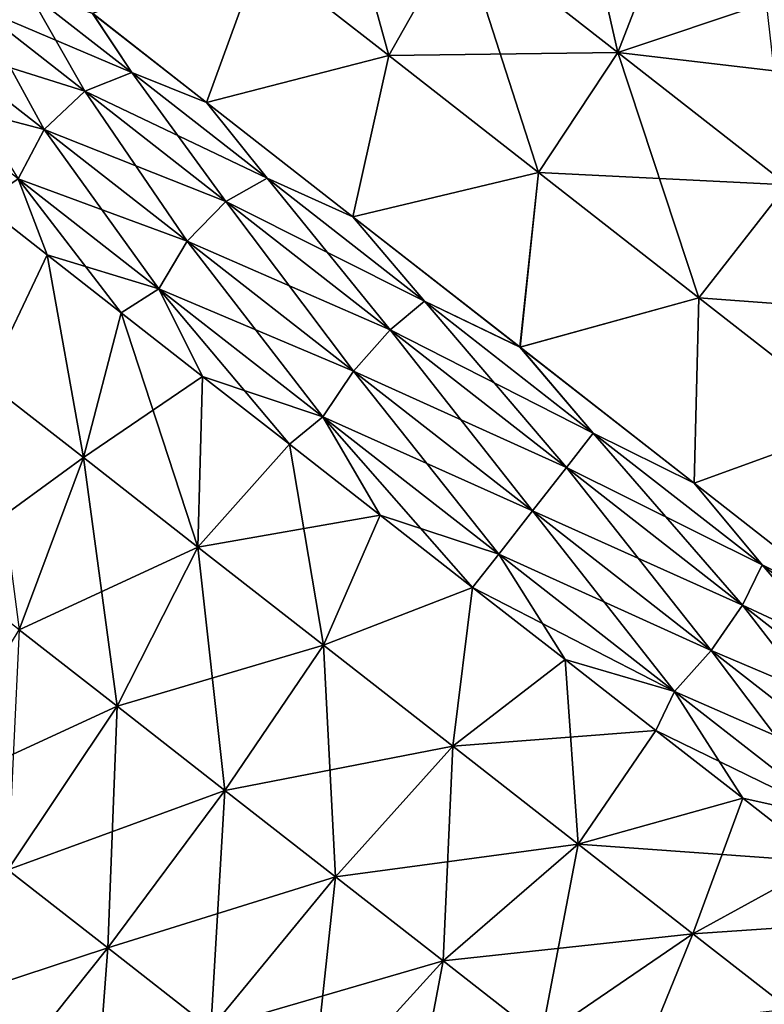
# Model space of a CAD drawing. Header units: millimetres. Extents: x -84 to 84, y -375 to 242.
# Tile 52 of 166: x -51.15 to -46.85, y 66.81 to 72.51. Entities that reach past the tile are written whole.
import ezdxf

# ---------------------------------------------------------------- set-up
doc = ezdxf.new("R2010")
doc.units = ezdxf.units.MM
doc.header["$LTSCALE"] = 81.481481
for name, color, linetype in [('167', 7, 'CONTINUOUS'), ('168', 7, 'CONTINUOUS'), ('169', 7, 'CONTINUOUS'), ('170', 7, 'CONTINUOUS'), ('171', 7, 'CONTINUOUS'), ('172', 7, 'CONTINUOUS')]:
    doc.layers.add(name, color=color, linetype=linetype)

msp = doc.modelspace()

# ---------------------------------------------------------------- linework, layer by layer
at = {"layer": '167', "color": 7, "linetype": 'CONTINUOUS', "true_color": 0xa2afbf}
for points in [[(-50.5029, 72.1994, 6.0389), (-51.4002, 72.5802, 6.9265), (-51.1026, 72.6679, 7.0307), (-50.5029, 72.1994, 6.0389)], [(-50.5029, 72.1994, 6.0389), (-51.1026, 72.6679, 7.0307), (-50.7304, 72.542, 6.9988), (-50.5029, 72.1994, 6.0389)], [(-50.7744, 72.0913, 5.8915), (-51.6453, 72.3663, 6.891), (-51.4002, 72.5802, 6.9265), (-50.7744, 72.0913, 5.8915)], [(-50.7744, 72.0913, 5.8915), (-51.4002, 72.5802, 6.9265), (-50.5029, 72.1994, 6.0389), (-50.7744, 72.0913, 5.8915)], [(-50.0712, 72.027, 6.0331), (-50.5029, 72.1994, 6.0389), (-50.7304, 72.542, 6.9988), (-50.0712, 72.027, 6.0331)], [(-51.0106, 71.8704, 5.8413), (-51.7844, 72.0729, 6.932), (-51.6453, 72.3663, 6.891), (-51.0106, 71.8704, 5.8413)], [(-51.0106, 71.8704, 5.8413), (-51.6453, 72.3663, 6.891), (-50.7744, 72.0913, 5.8915), (-51.0106, 71.8704, 5.8413)], [(-49.7214, 71.5888, 5.2779), (-50.7744, 72.0913, 5.8915), (-50.5029, 72.1994, 6.0389), (-49.7214, 71.5888, 5.2779)], [(-49.7214, 71.5888, 5.2779), (-50.5029, 72.1994, 6.0389), (-50.0712, 72.027, 6.0331), (-49.7214, 71.5888, 5.2779)], [(-51.16, 71.585, 5.8993), (-51.7844, 72.0729, 6.932), (-51.0106, 71.8704, 5.8413), (-51.16, 71.585, 5.8993)], [(-49.9589, 71.4541, 5.0974), (-51.0106, 71.8704, 5.8413), (-50.7744, 72.0913, 5.8915), (-49.9589, 71.4541, 5.0974)], [(-49.9589, 71.4541, 5.0974), (-50.7744, 72.0913, 5.8915), (-49.7214, 71.5888, 5.2779), (-49.9589, 71.4541, 5.0974)], [(-49.2242, 71.3653, 5.3422), (-49.7214, 71.5888, 5.2779), (-50.0712, 72.027, 6.0331), (-49.2242, 71.3653, 5.3422)], [(-50.1835, 71.2242, 5.0359), (-51.16, 71.585, 5.8993), (-51.0106, 71.8704, 5.8413), (-50.1835, 71.2242, 5.0359)], [(-50.1835, 71.2242, 5.0359), (-51.0106, 71.8704, 5.8413), (-49.9589, 71.4541, 5.0974), (-50.1835, 71.2242, 5.0359)], [(-51.3728, 71.4414, 6.3013), (-51.16, 71.585, 5.8993), (-50.9936, 71.1452, 5.8201), (-51.3728, 71.4414, 6.3013)], [(-51.16, 71.585, 5.8993), (-50.3463, 70.9493, 5.107), (-50.9936, 71.1452, 5.8201), (-51.16, 71.585, 5.8993)], [(-50.3463, 70.9493, 5.107), (-51.16, 71.585, 5.8993), (-50.1835, 71.2242, 5.0359), (-50.3463, 70.9493, 5.107)], [(-48.8113, 70.8778, 4.7995), (-49.9589, 71.4541, 5.0974), (-49.7214, 71.5888, 5.2779), (-48.8113, 70.8778, 4.7995)], [(-48.8113, 70.8778, 4.7995), (-49.7214, 71.5888, 5.2779), (-49.2242, 71.3653, 5.3422), (-48.8113, 70.8778, 4.7995)], [(-49.0091, 70.7121, 4.5982), (-50.1835, 71.2242, 5.0359), (-49.9589, 71.4541, 5.0974), (-49.0091, 70.7121, 4.5982)], [(-49.0091, 70.7121, 4.5982), (-49.9589, 71.4541, 5.0974), (-48.8113, 70.8778, 4.7995), (-49.0091, 70.7121, 4.5982)], [(-48.2581, 70.6104, 4.9821), (-48.8113, 70.8778, 4.7995), (-49.2242, 71.3653, 5.3422), (-48.2581, 70.6104, 4.9821)], [(-49.2203, 70.4717, 4.5296), (-50.3463, 70.9493, 5.107), (-50.1835, 71.2242, 5.0359), (-49.2203, 70.4717, 4.5296)], [(-49.2203, 70.4717, 4.5296), (-50.1835, 71.2242, 5.0359), (-49.0091, 70.7121, 4.5982), (-49.2203, 70.4717, 4.5296)], [(-50.9936, 71.1452, 5.8201), (-50.3463, 70.9493, 5.107), (-50.5642, 70.8097, 5.4122), (-50.9936, 71.1452, 5.8201)], [(-50.5642, 70.8097, 5.4122), (-50.3463, 70.9493, 5.107), (-50.0935, 70.442, 5.0861), (-50.5642, 70.8097, 5.4122)], [(-50.3463, 70.9493, 5.107), (-49.3987, 70.2089, 4.6089), (-50.0935, 70.442, 5.0861), (-50.3463, 70.9493, 5.107)], [(-49.3987, 70.2089, 4.6089), (-50.3463, 70.9493, 5.107), (-49.2203, 70.4717, 4.5296), (-49.3987, 70.2089, 4.6089)], [(-47.8346, 70.1147, 4.6364), (-49.0091, 70.7121, 4.5982), (-48.8113, 70.8778, 4.7995), (-47.8346, 70.1147, 4.6364)], [(-47.8346, 70.1147, 4.6364), (-48.8113, 70.8778, 4.7995), (-48.2581, 70.6104, 4.9821), (-47.8346, 70.1147, 4.6364)], [(-47.99, 69.9159, 4.4279), (-49.2203, 70.4717, 4.5296), (-49.0091, 70.7121, 4.5982), (-47.99, 69.9159, 4.4279)], [(-47.99, 69.9159, 4.4279), (-49.0091, 70.7121, 4.5982), (-47.8346, 70.1147, 4.6364), (-47.99, 69.9159, 4.4279)], [(-47.2512, 69.8237, 4.9821), (-47.8346, 70.1147, 4.6364), (-48.2581, 70.6104, 4.9821), (-47.2512, 69.8237, 4.9821)], [(-48.1867, 69.6641, 4.3569), (-49.3987, 70.2089, 4.6089), (-49.2203, 70.4717, 4.5296), (-48.1867, 69.6641, 4.3569)], [(-48.1867, 69.6641, 4.3569), (-49.2203, 70.4717, 4.5296), (-47.99, 69.9159, 4.4279), (-48.1867, 69.6641, 4.3569)], [(-50.0935, 70.442, 5.0861), (-49.3987, 70.2089, 4.6089), (-49.591, 70.0494, 4.8482), (-50.0935, 70.442, 5.0861)], [(-49.591, 70.0494, 4.8482), (-49.3987, 70.2089, 4.6089), (-49.067, 69.64, 4.7036), (-49.591, 70.0494, 4.8482)], [(-49.3987, 70.2089, 4.6089), (-48.3817, 69.4144, 4.439), (-49.067, 69.64, 4.7036), (-49.3987, 70.2089, 4.6089)], [(-48.3817, 69.4144, 4.439), (-49.3987, 70.2089, 4.6089), (-48.1867, 69.6641, 4.3569), (-48.3817, 69.4144, 4.439)], [(-46.858, 69.3517, 4.7995), (-47.99, 69.9159, 4.4279), (-47.8346, 70.1147, 4.6364), (-46.858, 69.3517, 4.7995)], [(-46.858, 69.3517, 4.7995), (-47.8346, 70.1147, 4.6364), (-47.2512, 69.8237, 4.9821), (-46.858, 69.3517, 4.7995)], [(-46.9708, 69.1196, 4.5982), (-48.1867, 69.6641, 4.3569), (-47.99, 69.9159, 4.4279), (-46.9708, 69.1196, 4.5982)], [(-46.9708, 69.1196, 4.5982), (-47.99, 69.9159, 4.4279), (-46.858, 69.3517, 4.7995), (-46.9708, 69.1196, 4.5982)], [(-46.285, 69.0689, 5.3422), (-46.858, 69.3517, 4.7995), (-47.2512, 69.8237, 4.9821), (-46.285, 69.0689, 5.3422)], [(-47.153, 68.8565, 4.5296), (-48.3817, 69.4144, 4.439), (-48.1867, 69.6641, 4.3569), (-47.153, 68.8565, 4.5296)], [(-47.153, 68.8565, 4.5296), (-48.1867, 69.6641, 4.3569), (-46.9708, 69.1196, 4.5982), (-47.153, 68.8565, 4.5296)], [(-49.067, 69.64, 4.7036), (-48.3817, 69.4144, 4.439), (-48.5321, 69.222, 4.655), (-49.067, 69.64, 4.7036)], [(-48.3817, 69.4144, 4.439), (-47.3648, 68.6199, 4.6089), (-48.5321, 69.222, 4.655), (-48.3817, 69.4144, 4.439)], [(-47.3648, 68.6199, 4.6089), (-48.3817, 69.4144, 4.439), (-47.153, 68.8565, 4.5296), (-47.3648, 68.6199, 4.6089)], [(-45.9479, 68.6406, 5.2779), (-46.9708, 69.1196, 4.5982), (-46.858, 69.3517, 4.7995), (-45.9479, 68.6406, 5.2779)], [(-45.9479, 68.6406, 5.2779), (-46.858, 69.3517, 4.7995), (-46.285, 69.0689, 5.3422), (-45.9479, 68.6406, 5.2779)], [(-48.5321, 69.222, 4.655), (-47.3648, 68.6199, 4.6089), (-47.9971, 68.8041, 4.7036), (-48.5321, 69.222, 4.655)], [(-46.0211, 68.3776, 5.0974), (-47.153, 68.8565, 4.5296), (-46.9708, 69.1196, 4.5982), (-46.0211, 68.3776, 5.0974)], [(-46.0211, 68.3776, 5.0974), (-46.9708, 69.1196, 4.5982), (-45.9479, 68.6406, 5.2779), (-46.0211, 68.3776, 5.0974)], [(-46.1898, 68.104, 5.0359), (-47.3648, 68.6199, 4.6089), (-47.153, 68.8565, 4.5296), (-46.1898, 68.104, 5.0359)], [(-46.1898, 68.104, 5.0359), (-47.153, 68.8565, 4.5296), (-46.0211, 68.3776, 5.0974), (-46.1898, 68.104, 5.0359)], [(-47.9971, 68.8041, 4.7036), (-47.3648, 68.6199, 4.6089), (-47.4731, 68.3947, 4.8482), (-47.9971, 68.8041, 4.7036)], [(-47.3648, 68.6199, 4.6089), (-46.4172, 67.8796, 5.107), (-47.4731, 68.3947, 4.8482), (-47.3648, 68.6199, 4.6089)], [(-46.4172, 67.8796, 5.107), (-47.3648, 68.6199, 4.6089), (-46.1898, 68.104, 5.0359), (-46.4172, 67.8796, 5.107)], [(-47.4731, 68.3947, 4.8482), (-46.4172, 67.8796, 5.107), (-46.9706, 68.0021, 5.0861), (-47.4731, 68.3947, 4.8482)], [(-46.9706, 68.0021, 5.0861), (-46.4172, 67.8796, 5.107), (-46.4999, 67.6343, 5.4122), (-46.9706, 68.0021, 5.0861)]]:
    msp.add_3dface(points, dxfattribs=at)
at = {"layer": '168', "color": 7, "linetype": 'CONTINUOUS', "true_color": 0xa2afbf}
for points in [[(-51.3728, 71.4414, 6.3013), (-50.9936, 71.1452, 5.8201), (-51.3432, 70.4096, 6.8148), (-51.3728, 71.4414, 6.3013)], [(-51.3432, 70.4096, 6.8148), (-50.9936, 71.1452, 5.8201), (-50.7835, 69.9723, 6.1855), (-51.3432, 70.4096, 6.8148)], [(-50.9936, 71.1452, 5.8201), (-50.5642, 70.8097, 5.4122), (-50.7835, 69.9723, 6.1855), (-50.9936, 71.1452, 5.8201)], [(-50.5642, 70.8097, 5.4122), (-50.0935, 70.442, 5.0861), (-50.7835, 69.9723, 6.1855), (-50.5642, 70.8097, 5.4122)], [(-51.3432, 70.4096, 6.8148), (-50.7835, 69.9723, 6.1855), (-51.6342, 69.3519, 7.1885), (-51.3432, 70.4096, 6.8148)], [(-50.7835, 69.9723, 6.1855), (-50.0935, 70.442, 5.0861), (-50.1214, 69.455, 5.7445), (-50.7835, 69.9723, 6.1855)], [(-50.0935, 70.442, 5.0861), (-49.591, 70.0494, 4.8482), (-50.1214, 69.455, 5.7445), (-50.0935, 70.442, 5.0861)], [(-49.591, 70.0494, 4.8482), (-49.067, 69.64, 4.7036), (-50.1214, 69.455, 5.7445), (-49.591, 70.0494, 4.8482)], [(-51.6342, 69.3519, 7.1885), (-50.7835, 69.9723, 6.1855), (-51.1546, 68.9772, 6.6494), (-51.6342, 69.3519, 7.1885)], [(-50.7835, 69.9723, 6.1855), (-50.1214, 69.455, 5.7445), (-51.1546, 68.9772, 6.6494), (-50.7835, 69.9723, 6.1855)], [(-50.1214, 69.455, 5.7445), (-49.067, 69.64, 4.7036), (-49.3954, 68.8877, 5.5174), (-50.1214, 69.455, 5.7445)], [(-49.067, 69.64, 4.7036), (-48.5321, 69.222, 4.655), (-49.3954, 68.8877, 5.5174), (-49.067, 69.64, 4.7036)], [(-51.1546, 68.9772, 6.6494), (-50.1214, 69.455, 5.7445), (-50.5873, 68.534, 6.2715), (-51.1546, 68.9772, 6.6494)], [(-50.1214, 69.455, 5.7445), (-49.3954, 68.8877, 5.5174), (-50.5873, 68.534, 6.2715), (-50.1214, 69.455, 5.7445)], [(-49.3954, 68.8877, 5.5174), (-48.5321, 69.222, 4.655), (-48.6476, 68.3035, 5.5174), (-49.3954, 68.8877, 5.5174)], [(-48.5321, 69.222, 4.655), (-47.9971, 68.8041, 4.7036), (-48.6476, 68.3035, 5.5174), (-48.5321, 69.222, 4.655)], [(-51.1546, 68.9772, 6.6494), (-50.5873, 68.534, 6.2715), (-51.747, 68.0005, 6.8443), (-51.1546, 68.9772, 6.6494)], [(-50.5873, 68.534, 6.2715), (-49.3954, 68.8877, 5.5174), (-49.9652, 68.048, 6.077), (-50.5873, 68.534, 6.2715)], [(-49.3954, 68.8877, 5.5174), (-48.6476, 68.3035, 5.5174), (-49.9652, 68.048, 6.077), (-49.3954, 68.8877, 5.5174)], [(-47.9971, 68.8041, 4.7036), (-47.4731, 68.3947, 4.8482), (-48.6476, 68.3035, 5.5174), (-47.9971, 68.8041, 4.7036)], [(-51.747, 68.0005, 6.8443), (-50.5873, 68.534, 6.2715), (-51.2195, 67.5884, 6.4929), (-51.747, 68.0005, 6.8443)], [(-50.5873, 68.534, 6.2715), (-49.9652, 68.048, 6.077), (-51.2195, 67.5884, 6.4929), (-50.5873, 68.534, 6.2715)], [(-48.6476, 68.3035, 5.5174), (-47.4731, 68.3947, 4.8482), (-47.9216, 67.7362, 5.7445), (-48.6476, 68.3035, 5.5174)], [(-47.4731, 68.3947, 4.8482), (-46.9706, 68.0021, 5.0861), (-47.9216, 67.7362, 5.7445), (-47.4731, 68.3947, 4.8482)], [(-49.9652, 68.048, 6.077), (-48.6476, 68.3035, 5.5174), (-49.3245, 67.5474, 6.077), (-49.9652, 68.048, 6.077)], [(-48.6476, 68.3035, 5.5174), (-47.9216, 67.7362, 5.7445), (-49.3245, 67.5474, 6.077), (-48.6476, 68.3035, 5.5174)], [(-51.2195, 67.5884, 6.4929), (-49.9652, 68.048, 6.077), (-50.6411, 67.1365, 6.312), (-51.2195, 67.5884, 6.4929)], [(-49.9652, 68.048, 6.077), (-49.3245, 67.5474, 6.077), (-50.6411, 67.1365, 6.312), (-49.9652, 68.048, 6.077)], [(-46.9706, 68.0021, 5.0861), (-46.4999, 67.6343, 5.4122), (-47.9216, 67.7362, 5.7445), (-46.9706, 68.0021, 5.0861)], [(-49.3245, 67.5474, 6.077), (-47.9216, 67.7362, 5.7445), (-48.7025, 67.0614, 6.2715), (-49.3245, 67.5474, 6.077)], [(-47.9216, 67.7362, 5.7445), (-47.2594, 67.2189, 6.1855), (-48.7025, 67.0614, 6.2715), (-47.9216, 67.7362, 5.7445)], [(-47.9216, 67.7362, 5.7445), (-46.4999, 67.6343, 5.4122), (-47.2594, 67.2189, 6.1855), (-47.9216, 67.7362, 5.7445)], [(-46.4999, 67.6343, 5.4122), (-46.0706, 67.2989, 5.8201), (-47.2594, 67.2189, 6.1855), (-46.4999, 67.6343, 5.4122)], [(-51.2195, 67.5884, 6.4929), (-50.6411, 67.1365, 6.312), (-51.9609, 66.7038, 6.3887), (-51.2195, 67.5884, 6.4929)], [(-50.6411, 67.1365, 6.312), (-49.3245, 67.5474, 6.077), (-50.0454, 66.6711, 6.312), (-50.6411, 67.1365, 6.312)], [(-49.3245, 67.5474, 6.077), (-48.7025, 67.0614, 6.2715), (-50.0454, 66.6711, 6.312), (-49.3245, 67.5474, 6.077)], [(-47.2594, 67.2189, 6.1855), (-46.0706, 67.2989, 5.8201), (-46.6997, 66.7816, 6.8148), (-47.2594, 67.2189, 6.1855)], [(-48.7025, 67.0614, 6.2715), (-47.2594, 67.2189, 6.1855), (-48.1351, 66.6182, 6.6494), (-48.7025, 67.0614, 6.2715)], [(-47.2594, 67.2189, 6.1855), (-46.6997, 66.7816, 6.8148), (-48.1351, 66.6182, 6.6494), (-47.2594, 67.2189, 6.1855)], [(-51.9609, 66.7038, 6.3887), (-50.6411, 67.1365, 6.312), (-51.3619, 66.2358, 6.2014), (-51.9609, 66.7038, 6.3887)], [(-50.6411, 67.1365, 6.312), (-50.0454, 66.6711, 6.312), (-51.3619, 66.2358, 6.2014), (-50.6411, 67.1365, 6.312)], [(-50.0454, 66.6711, 6.312), (-48.7025, 67.0614, 6.2715), (-49.467, 66.2192, 6.4929), (-50.0454, 66.6711, 6.312)], [(-48.7025, 67.0614, 6.2715), (-48.1351, 66.6182, 6.6494), (-49.467, 66.2192, 6.4929), (-48.7025, 67.0614, 6.2715)]]:
    msp.add_3dface(points, dxfattribs=at)
at = {"layer": '169', "color": 7, "linetype": 'CONTINUOUS', "true_color": 0xa2afbf}
for points in [[(-50.7744, 72.0913, 12.9585), (-51.1026, 72.6679, 11.8193), (-51.4002, 72.5802, 11.9235), (-50.7744, 72.0913, 12.9585)], [(-50.5029, 72.1994, 12.8111), (-50.7303, 72.5419, 11.8515), (-51.1026, 72.6679, 11.8193), (-50.5029, 72.1994, 12.8111)], [(-50.5029, 72.1994, 12.8111), (-51.1026, 72.6679, 11.8193), (-50.7744, 72.0913, 12.9585), (-50.5029, 72.1994, 12.8111)], [(-51.0106, 71.8704, 13.0087), (-51.4002, 72.5802, 11.9235), (-51.6453, 72.3663, 11.959), (-51.0106, 71.8704, 13.0087)], [(-50.7744, 72.0913, 12.9585), (-51.4002, 72.5802, 11.9235), (-51.0106, 71.8704, 13.0087), (-50.7744, 72.0913, 12.9585)], [(-50.0712, 72.027, 12.817), (-50.7303, 72.5419, 11.8515), (-50.5029, 72.1994, 12.8111), (-50.0712, 72.027, 12.817)], [(-51.0106, 71.8704, 13.0087), (-51.6453, 72.3663, 11.959), (-51.16, 71.585, 12.9507), (-51.0106, 71.8704, 13.0087)], [(-49.9589, 71.4541, 13.7526), (-50.5029, 72.1994, 12.8111), (-50.7744, 72.0913, 12.9585), (-49.9589, 71.4541, 13.7526)], [(-49.7214, 71.5888, 13.5721), (-50.0712, 72.027, 12.817), (-50.5029, 72.1994, 12.8111), (-49.7214, 71.5888, 13.5721)], [(-49.7214, 71.5888, 13.5721), (-50.5029, 72.1994, 12.8111), (-49.9589, 71.4541, 13.7526), (-49.7214, 71.5888, 13.5721)], [(-50.1835, 71.2242, 13.8141), (-50.7744, 72.0913, 12.9585), (-51.0106, 71.8704, 13.0087), (-50.1835, 71.2242, 13.8141)], [(-49.9589, 71.4541, 13.7526), (-50.7744, 72.0913, 12.9585), (-50.1835, 71.2242, 13.8141), (-49.9589, 71.4541, 13.7526)], [(-49.2244, 71.3654, 13.5077), (-50.0712, 72.027, 12.817), (-49.7214, 71.5888, 13.5721), (-49.2244, 71.3654, 13.5077)], [(-50.3463, 70.9493, 13.743), (-51.0106, 71.8704, 13.0087), (-51.16, 71.585, 12.9507), (-50.3463, 70.9493, 13.743)], [(-50.1835, 71.2242, 13.8141), (-51.0106, 71.8704, 13.0087), (-50.3463, 70.9493, 13.743), (-50.1835, 71.2242, 13.8141)], [(-50.9936, 71.1452, 13.0299), (-51.16, 71.585, 12.9507), (-51.3728, 71.4414, 12.5487), (-50.9936, 71.1452, 13.0299)], [(-50.3463, 70.9493, 13.743), (-51.16, 71.585, 12.9507), (-50.5642, 70.8097, 13.4378), (-50.3463, 70.9493, 13.743)], [(-50.5642, 70.8097, 13.4378), (-51.16, 71.585, 12.9507), (-50.9936, 71.1452, 13.0299), (-50.5642, 70.8097, 13.4378)], [(-49.0091, 70.7121, 14.2518), (-49.7214, 71.5888, 13.5721), (-49.9589, 71.4541, 13.7526), (-49.0091, 70.7121, 14.2518)], [(-48.8113, 70.8778, 14.0505), (-49.2244, 71.3654, 13.5077), (-49.7214, 71.5888, 13.5721), (-48.8113, 70.8778, 14.0505)], [(-48.8113, 70.8778, 14.0505), (-49.7214, 71.5888, 13.5721), (-49.0091, 70.7121, 14.2518), (-48.8113, 70.8778, 14.0505)], [(-49.2203, 70.4717, 14.3204), (-49.9589, 71.4541, 13.7526), (-50.1835, 71.2242, 13.8141), (-49.2203, 70.4717, 14.3204)], [(-49.0091, 70.7121, 14.2518), (-49.9589, 71.4541, 13.7526), (-49.2203, 70.4717, 14.3204), (-49.0091, 70.7121, 14.2518)], [(-48.2585, 70.6108, 13.8678), (-49.2244, 71.3654, 13.5077), (-48.8113, 70.8778, 14.0505), (-48.2585, 70.6108, 13.8678)], [(-49.3987, 70.2089, 14.2411), (-50.1835, 71.2242, 13.8141), (-50.3463, 70.9493, 13.743), (-49.3987, 70.2089, 14.2411)], [(-49.2203, 70.4717, 14.3204), (-50.1835, 71.2242, 13.8141), (-49.3987, 70.2089, 14.2411), (-49.2203, 70.4717, 14.3204)], [(-50.0935, 70.442, 13.7639), (-50.3463, 70.9493, 13.743), (-50.5642, 70.8097, 13.4378), (-50.0935, 70.442, 13.7639)], [(-49.3987, 70.2089, 14.2411), (-50.3463, 70.9493, 13.743), (-49.591, 70.0494, 14.0018), (-49.3987, 70.2089, 14.2411)], [(-49.591, 70.0494, 14.0018), (-50.3463, 70.9493, 13.743), (-50.0935, 70.442, 13.7639), (-49.591, 70.0494, 14.0018)], [(-47.99, 69.9159, 14.4221), (-48.8113, 70.8778, 14.0505), (-49.0091, 70.7121, 14.2518), (-47.99, 69.9159, 14.4221)], [(-47.8346, 70.1147, 14.2136), (-48.2585, 70.6108, 13.8678), (-48.8113, 70.8778, 14.0505), (-47.8346, 70.1147, 14.2136)], [(-47.8346, 70.1147, 14.2136), (-48.8113, 70.8778, 14.0505), (-47.99, 69.9159, 14.4221), (-47.8346, 70.1147, 14.2136)], [(-48.1867, 69.6641, 14.4931), (-49.0091, 70.7121, 14.2518), (-49.2203, 70.4717, 14.3204), (-48.1867, 69.6641, 14.4931)], [(-47.99, 69.9159, 14.4221), (-49.0091, 70.7121, 14.2518), (-48.1867, 69.6641, 14.4931), (-47.99, 69.9159, 14.4221)], [(-47.2517, 69.8241, 13.868), (-48.2585, 70.6108, 13.8678), (-47.8346, 70.1147, 14.2136), (-47.2517, 69.8241, 13.868)], [(-48.3817, 69.4144, 14.411), (-49.2203, 70.4717, 14.3204), (-49.3987, 70.2089, 14.2411), (-48.3817, 69.4144, 14.411)], [(-48.1867, 69.6641, 14.4931), (-49.2203, 70.4717, 14.3204), (-48.3817, 69.4144, 14.411), (-48.1867, 69.6641, 14.4931)], [(-49.067, 69.64, 14.1464), (-49.3987, 70.2089, 14.2411), (-49.591, 70.0494, 14.0018), (-49.067, 69.64, 14.1464)], [(-48.3817, 69.4144, 14.411), (-49.3987, 70.2089, 14.2411), (-48.5321, 69.222, 14.195), (-48.3817, 69.4144, 14.411)], [(-48.5321, 69.222, 14.195), (-49.3987, 70.2089, 14.2411), (-49.067, 69.64, 14.1464), (-48.5321, 69.222, 14.195)], [(-46.9708, 69.1196, 14.2518), (-47.8346, 70.1147, 14.2136), (-47.99, 69.9159, 14.4221), (-46.9708, 69.1196, 14.2518)], [(-46.858, 69.3517, 14.0505), (-47.2517, 69.8241, 13.868), (-47.8346, 70.1147, 14.2136), (-46.858, 69.3517, 14.0505)], [(-46.858, 69.3517, 14.0505), (-47.8346, 70.1147, 14.2136), (-46.9708, 69.1196, 14.2518), (-46.858, 69.3517, 14.0505)], [(-47.153, 68.8565, 14.3204), (-47.99, 69.9159, 14.4221), (-48.1867, 69.6641, 14.4931), (-47.153, 68.8565, 14.3204)], [(-46.9708, 69.1196, 14.2518), (-47.99, 69.9159, 14.4221), (-47.153, 68.8565, 14.3204), (-46.9708, 69.1196, 14.2518)], [(-46.2856, 69.0694, 13.5081), (-47.2517, 69.8241, 13.868), (-46.858, 69.3517, 14.0505), (-46.2856, 69.0694, 13.5081)], [(-47.3648, 68.6199, 14.2411), (-48.1867, 69.6641, 14.4931), (-48.3817, 69.4144, 14.411), (-47.3648, 68.6199, 14.2411)], [(-47.153, 68.8565, 14.3204), (-48.1867, 69.6641, 14.4931), (-47.3648, 68.6199, 14.2411), (-47.153, 68.8565, 14.3204)], [(-47.9971, 68.8041, 14.1464), (-48.3817, 69.4144, 14.411), (-48.5321, 69.222, 14.195), (-47.9971, 68.8041, 14.1464)], [(-47.3648, 68.6199, 14.2411), (-48.3817, 69.4144, 14.411), (-47.9971, 68.8041, 14.1464), (-47.3648, 68.6199, 14.2411)], [(-46.0211, 68.3776, 13.7526), (-46.858, 69.3517, 14.0505), (-46.9708, 69.1196, 14.2518), (-46.0211, 68.3776, 13.7526)], [(-45.9479, 68.6406, 13.5721), (-46.2856, 69.0694, 13.5081), (-46.858, 69.3517, 14.0505), (-45.9479, 68.6406, 13.5721)], [(-45.9479, 68.6406, 13.5721), (-46.858, 69.3517, 14.0505), (-46.0211, 68.3776, 13.7526), (-45.9479, 68.6406, 13.5721)], [(-46.1898, 68.104, 13.8141), (-46.9708, 69.1196, 14.2518), (-47.153, 68.8565, 14.3204), (-46.1898, 68.104, 13.8141)], [(-46.0211, 68.3776, 13.7526), (-46.9708, 69.1196, 14.2518), (-46.1898, 68.104, 13.8141), (-46.0211, 68.3776, 13.7526)], [(-46.4172, 67.8796, 13.743), (-47.153, 68.8565, 14.3204), (-47.3648, 68.6199, 14.2411), (-46.4172, 67.8796, 13.743)], [(-46.1898, 68.104, 13.8141), (-47.153, 68.8565, 14.3204), (-46.4172, 67.8796, 13.743), (-46.1898, 68.104, 13.8141)], [(-47.4731, 68.3947, 14.0018), (-47.3648, 68.6199, 14.2411), (-47.9971, 68.8041, 14.1464), (-47.4731, 68.3947, 14.0018)], [(-46.9706, 68.0021, 13.7639), (-47.3648, 68.6199, 14.2411), (-47.4731, 68.3947, 14.0018), (-46.9706, 68.0021, 13.7639)], [(-46.4172, 67.8796, 13.743), (-47.3648, 68.6199, 14.2411), (-46.9706, 68.0021, 13.7639), (-46.4172, 67.8796, 13.743)], [(-46.4999, 67.6343, 13.4378), (-46.4172, 67.8796, 13.743), (-46.9706, 68.0021, 13.7639), (-46.4999, 67.6343, 13.4378)]]:
    msp.add_3dface(points, dxfattribs=at)
at = {"layer": '170', "color": 7, "linetype": 'CONTINUOUS', "true_color": 0xa2afbf}
for points in [[(-50.9936, 71.1452, 13.0299), (-51.3728, 71.4414, 12.5487), (-51.3432, 70.4096, 12.0352), (-50.9936, 71.1452, 13.0299)], [(-50.7835, 69.9723, 12.6645), (-50.9936, 71.1452, 13.0299), (-51.3432, 70.4096, 12.0352), (-50.7835, 69.9723, 12.6645)], [(-50.5642, 70.8097, 13.4378), (-50.9936, 71.1452, 13.0299), (-50.7835, 69.9723, 12.6645), (-50.5642, 70.8097, 13.4378)], [(-50.1214, 69.455, 13.1055), (-50.5642, 70.8097, 13.4378), (-50.7835, 69.9723, 12.6645), (-50.1214, 69.455, 13.1055)], [(-50.0935, 70.442, 13.7639), (-50.5642, 70.8097, 13.4378), (-50.1214, 69.455, 13.1055), (-50.0935, 70.442, 13.7639)], [(-50.7835, 69.9723, 12.6645), (-51.3432, 70.4096, 12.0352), (-51.1546, 68.9772, 12.2006), (-50.7835, 69.9723, 12.6645)], [(-49.591, 70.0494, 14.0018), (-50.0935, 70.442, 13.7639), (-50.1214, 69.455, 13.1055), (-49.591, 70.0494, 14.0018)], [(-49.3954, 68.8877, 13.3326), (-49.591, 70.0494, 14.0018), (-50.1214, 69.455, 13.1055), (-49.3954, 68.8877, 13.3326)], [(-49.067, 69.64, 14.1464), (-49.591, 70.0494, 14.0018), (-49.3954, 68.8877, 13.3326), (-49.067, 69.64, 14.1464)], [(-50.5873, 68.534, 12.5785), (-50.7835, 69.9723, 12.6645), (-51.1546, 68.9772, 12.2006), (-50.5873, 68.534, 12.5785)], [(-50.1214, 69.455, 13.1055), (-50.7835, 69.9723, 12.6645), (-50.5873, 68.534, 12.5785), (-50.1214, 69.455, 13.1055)], [(-48.5321, 69.222, 14.195), (-49.067, 69.64, 14.1464), (-49.3954, 68.8877, 13.3326), (-48.5321, 69.222, 14.195)], [(-49.9652, 68.048, 12.773), (-50.1214, 69.455, 13.1055), (-50.5873, 68.534, 12.5785), (-49.9652, 68.048, 12.773)], [(-49.3954, 68.8877, 13.3326), (-50.1214, 69.455, 13.1055), (-49.9652, 68.048, 12.773), (-49.3954, 68.8877, 13.3326)], [(-48.6476, 68.3035, 13.3326), (-48.5321, 69.222, 14.195), (-49.3954, 68.8877, 13.3326), (-48.6476, 68.3035, 13.3326)], [(-47.9971, 68.8041, 14.1464), (-48.5321, 69.222, 14.195), (-48.6476, 68.3035, 13.3326), (-47.9971, 68.8041, 14.1464)], [(-50.5873, 68.534, 12.5785), (-51.1546, 68.9772, 12.2006), (-51.2195, 67.5884, 12.3571), (-50.5873, 68.534, 12.5785)], [(-49.3245, 67.5474, 12.773), (-49.3954, 68.8877, 13.3326), (-49.9652, 68.048, 12.773), (-49.3245, 67.5474, 12.773)], [(-48.6476, 68.3035, 13.3326), (-49.3954, 68.8877, 13.3326), (-49.3245, 67.5474, 12.773), (-48.6476, 68.3035, 13.3326)], [(-47.9216, 67.7362, 13.1055), (-47.9971, 68.8041, 14.1464), (-48.6476, 68.3035, 13.3326), (-47.9216, 67.7362, 13.1055)], [(-47.4731, 68.3947, 14.0018), (-47.9971, 68.8041, 14.1464), (-47.9216, 67.7362, 13.1055), (-47.4731, 68.3947, 14.0018)], [(-50.6411, 67.1365, 12.538), (-50.5873, 68.534, 12.5785), (-51.2195, 67.5884, 12.3571), (-50.6411, 67.1365, 12.538)], [(-49.9652, 68.048, 12.773), (-50.5873, 68.534, 12.5785), (-50.6411, 67.1365, 12.538), (-49.9652, 68.048, 12.773)], [(-46.9706, 68.0021, 13.7639), (-47.4731, 68.3947, 14.0018), (-47.9216, 67.7362, 13.1055), (-46.9706, 68.0021, 13.7639)], [(-48.7025, 67.0614, 12.5785), (-48.6476, 68.3035, 13.3326), (-49.3245, 67.5474, 12.773), (-48.7025, 67.0614, 12.5785)], [(-47.9216, 67.7362, 13.1055), (-48.6476, 68.3035, 13.3326), (-48.7025, 67.0614, 12.5785), (-47.9216, 67.7362, 13.1055)], [(-50.0454, 66.6711, 12.538), (-49.9652, 68.048, 12.773), (-50.6411, 67.1365, 12.538), (-50.0454, 66.6711, 12.538)], [(-49.3245, 67.5474, 12.773), (-49.9652, 68.048, 12.773), (-50.0454, 66.6711, 12.538), (-49.3245, 67.5474, 12.773)], [(-47.2594, 67.2189, 12.6645), (-46.9706, 68.0021, 13.7639), (-47.9216, 67.7362, 13.1055), (-47.2594, 67.2189, 12.6645)], [(-46.4999, 67.6343, 13.4378), (-46.9706, 68.0021, 13.7639), (-47.2594, 67.2189, 12.6645), (-46.4999, 67.6343, 13.4378)], [(-48.1351, 66.6182, 12.2006), (-47.9216, 67.7362, 13.1055), (-48.7025, 67.0614, 12.5785), (-48.1351, 66.6182, 12.2006)], [(-47.2594, 67.2189, 12.6645), (-47.9216, 67.7362, 13.1055), (-48.1351, 66.6182, 12.2006), (-47.2594, 67.2189, 12.6645)], [(-46.0706, 67.2989, 13.0299), (-46.4999, 67.6343, 13.4378), (-47.2594, 67.2189, 12.6645), (-46.0706, 67.2989, 13.0299)], [(-50.6411, 67.1365, 12.538), (-51.2195, 67.5884, 12.3571), (-51.3619, 66.2358, 12.6486), (-50.6411, 67.1365, 12.538)], [(-49.467, 66.2192, 12.3571), (-49.3245, 67.5474, 12.773), (-50.0454, 66.6711, 12.538), (-49.467, 66.2192, 12.3571)], [(-48.7025, 67.0614, 12.5785), (-49.3245, 67.5474, 12.773), (-49.467, 66.2192, 12.3571), (-48.7025, 67.0614, 12.5785)], [(-46.6997, 66.7816, 12.0352), (-46.0706, 67.2989, 13.0299), (-47.2594, 67.2189, 12.6645), (-46.6997, 66.7816, 12.0352)], [(-47.6556, 66.2435, 11.6615), (-47.2594, 67.2189, 12.6645), (-48.1351, 66.6182, 12.2006), (-47.6556, 66.2435, 11.6615)], [(-46.6997, 66.7816, 12.0352), (-47.2594, 67.2189, 12.6645), (-47.6556, 66.2435, 11.6615), (-46.6997, 66.7816, 12.0352)], [(-50.745, 65.7538, 12.6486), (-50.6411, 67.1365, 12.538), (-51.3619, 66.2358, 12.6486), (-50.745, 65.7538, 12.6486)], [(-50.0454, 66.6711, 12.538), (-50.6411, 67.1365, 12.538), (-50.745, 65.7538, 12.6486), (-50.0454, 66.6711, 12.538)], [(-48.9396, 65.8071, 12.0057), (-48.7025, 67.0614, 12.5785), (-49.467, 66.2192, 12.3571), (-48.9396, 65.8071, 12.0057)], [(-48.1351, 66.6182, 12.2006), (-48.7025, 67.0614, 12.5785), (-48.9396, 65.8071, 12.0057), (-48.1351, 66.6182, 12.2006)]]:
    msp.add_3dface(points, dxfattribs=at)
at = {"layer": '171', "color": 7, "linetype": 'CONTINUOUS', "true_color": 0xa2afbf}
for points in [[(-49.7601, 72.8787, 6.2061), (-48.6041, 73.0283, 5.2678), (-49.0172, 72.2982, 5.4826), (-49.7601, 72.8787, 6.2061)], [(-48.6041, 73.0283, 5.2678), (-47.6918, 72.3155, 4.7883), (-49.0172, 72.2982, 5.4826), (-48.6041, 73.0283, 5.2678)], [(-47.6918, 72.3155, 4.7883), (-48.6041, 73.0283, 5.2678), (-47.4066, 73.0513, 4.4164), (-47.6918, 72.3155, 4.7883)], [(-46.8331, 72.6032, 4.2581), (-47.6918, 72.3155, 4.7883), (-47.4066, 73.0513, 4.4164), (-46.8331, 72.6032, 4.2581)], [(-50.0712, 72.027, 6.0331), (-50.7304, 72.542, 6.9988), (-49.7601, 72.8787, 6.2061), (-50.0712, 72.027, 6.0331)], [(-50.0712, 72.027, 6.0331), (-49.7601, 72.8787, 6.2061), (-49.0172, 72.2982, 5.4826), (-50.0712, 72.027, 6.0331)], [(-46.2477, 72.1459, 4.205), (-47.6918, 72.3155, 4.7883), (-46.8331, 72.6032, 4.2581), (-46.2477, 72.1459, 4.205)], [(-49.2242, 71.3653, 5.3422), (-50.0712, 72.027, 6.0331), (-49.0172, 72.2982, 5.4826), (-49.2242, 71.3653, 5.3422)], [(-49.2242, 71.3653, 5.3422), (-49.0172, 72.2982, 5.4826), (-48.152, 71.6223, 5.0278), (-49.2242, 71.3653, 5.3422)], [(-49.0172, 72.2982, 5.4826), (-47.6918, 72.3155, 4.7883), (-48.152, 71.6223, 5.0278), (-49.0172, 72.2982, 5.4826)], [(-47.6918, 72.3155, 4.7883), (-46.7128, 71.5506, 4.6247), (-48.152, 71.6223, 5.0278), (-47.6918, 72.3155, 4.7883)], [(-46.7128, 71.5506, 4.6247), (-47.6918, 72.3155, 4.7883), (-46.2477, 72.1459, 4.205), (-46.7128, 71.5506, 4.6247)], [(-48.2581, 70.6104, 4.9821), (-49.2242, 71.3653, 5.3422), (-48.152, 71.6223, 5.0278), (-48.2581, 70.6104, 4.9821)], [(-48.2581, 70.6104, 4.9821), (-48.152, 71.6223, 5.0278), (-47.2235, 70.8969, 4.8727), (-48.2581, 70.6104, 4.9821)], [(-48.152, 71.6223, 5.0278), (-46.7128, 71.5506, 4.6247), (-47.2235, 70.8969, 4.8727), (-48.152, 71.6223, 5.0278)], [(-46.7128, 71.5506, 4.6247), (-45.7337, 70.7857, 4.7883), (-47.2235, 70.8969, 4.8727), (-46.7128, 71.5506, 4.6247)], [(-47.2512, 69.8237, 4.9821), (-48.2581, 70.6104, 4.9821), (-47.2235, 70.8969, 4.8727), (-47.2512, 69.8237, 4.9821)], [(-47.2512, 69.8237, 4.9821), (-47.2235, 70.8969, 4.8727), (-46.2951, 70.1715, 5.0278), (-47.2512, 69.8237, 4.9821)], [(-47.2235, 70.8969, 4.8727), (-45.7337, 70.7857, 4.7883), (-46.2951, 70.1715, 5.0278), (-47.2235, 70.8969, 4.8727)], [(-46.285, 69.0689, 5.3422), (-47.2512, 69.8237, 4.9821), (-46.2951, 70.1715, 5.0278), (-46.285, 69.0689, 5.3422)]]:
    msp.add_3dface(points, dxfattribs=at)
at = {"layer": '172', "color": 7, "linetype": 'CONTINUOUS', "true_color": 0xa2afbf}
for points in [[(-49.7601, 72.8787, 12.6439), (-49.0172, 72.2982, 13.3674), (-49.3875, 73.6404, 12.8193), (-49.7601, 72.8787, 12.6439)], [(-49.3875, 73.6404, 12.8193), (-49.0172, 72.2982, 13.3674), (-48.6041, 73.0283, 13.5822), (-49.3875, 73.6404, 12.8193)], [(-48.6041, 73.0283, 13.5822), (-47.6918, 72.3155, 14.0617), (-47.9565, 73.4809, 14.1733), (-48.6041, 73.0283, 13.5822)], [(-47.9565, 73.4809, 14.1733), (-47.6918, 72.3155, 14.0617), (-47.4066, 73.0513, 14.4336), (-47.9565, 73.4809, 14.1733)], [(-49.0172, 72.2982, 13.3674), (-48.152, 71.6223, 13.8222), (-48.6041, 73.0283, 13.5822), (-49.0172, 72.2982, 13.3674)], [(-48.6041, 73.0283, 13.5822), (-48.152, 71.6223, 13.8222), (-47.6918, 72.3155, 14.0617), (-48.6041, 73.0283, 13.5822)], [(-47.4066, 73.0513, 14.4336), (-47.6918, 72.3155, 14.0617), (-46.8331, 72.6032, 14.5919), (-47.4066, 73.0513, 14.4336)], [(-50.7303, 72.5419, 11.8515), (-50.0712, 72.027, 12.817), (-49.7601, 72.8787, 12.6439), (-50.7303, 72.5419, 11.8515)], [(-49.7601, 72.8787, 12.6439), (-50.0712, 72.027, 12.817), (-49.0172, 72.2982, 13.3674), (-49.7601, 72.8787, 12.6439)], [(-47.6918, 72.3155, 14.0617), (-46.7128, 71.5506, 14.2253), (-46.8331, 72.6032, 14.5919), (-47.6918, 72.3155, 14.0617)], [(-50.0712, 72.027, 12.817), (-49.2244, 71.3654, 13.5077), (-49.0172, 72.2982, 13.3674), (-50.0712, 72.027, 12.817)], [(-49.0172, 72.2982, 13.3674), (-49.2244, 71.3654, 13.5077), (-48.152, 71.6223, 13.8222), (-49.0172, 72.2982, 13.3674)], [(-48.152, 71.6223, 13.8222), (-47.2235, 70.8969, 13.9773), (-47.6918, 72.3155, 14.0617), (-48.152, 71.6223, 13.8222)], [(-47.6918, 72.3155, 14.0617), (-47.2235, 70.8969, 13.9773), (-46.7128, 71.5506, 14.2253), (-47.6918, 72.3155, 14.0617)], [(-49.2244, 71.3654, 13.5077), (-48.2585, 70.6108, 13.8678), (-48.152, 71.6223, 13.8222), (-49.2244, 71.3654, 13.5077)], [(-48.152, 71.6223, 13.8222), (-48.2585, 70.6108, 13.8678), (-47.2235, 70.8969, 13.9773), (-48.152, 71.6223, 13.8222)], [(-47.2235, 70.8969, 13.9773), (-46.2951, 70.1715, 13.8222), (-46.7128, 71.5506, 14.2253), (-47.2235, 70.8969, 13.9773)], [(-48.2585, 70.6108, 13.8678), (-47.2517, 69.8241, 13.868), (-47.2235, 70.8969, 13.9773), (-48.2585, 70.6108, 13.8678)], [(-47.2235, 70.8969, 13.9773), (-47.2517, 69.8241, 13.868), (-46.2951, 70.1715, 13.8222), (-47.2235, 70.8969, 13.9773)], [(-47.2517, 69.8241, 13.868), (-46.2856, 69.0694, 13.5081), (-46.2951, 70.1715, 13.8222), (-47.2517, 69.8241, 13.868)]]:
    msp.add_3dface(points, dxfattribs=at)

doc.saveas('drawing.dxf')
